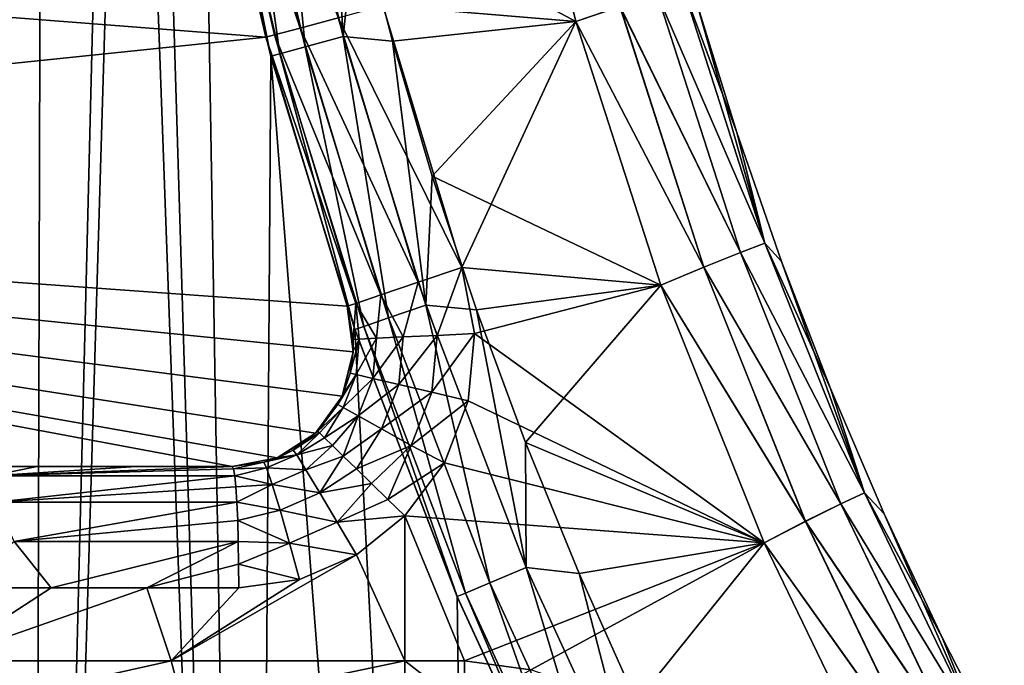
# Model space of a CAD drawing. Header units: millimetres. Extents: x -35.2 to 15.9, y -21 to 21.
# Tile 26 of 57: x -18.2 to -14.1, y -7.2 to -4.5. Entities that reach past the tile are written whole.
import ezdxf

# ---------------------------------------------------------------- set-up
doc = ezdxf.new("R2010")
doc.units = ezdxf.units.MM
doc.header["$LTSCALE"] = 65.185185
for name, color, linetype in [('1', 7, 'CONTINUOUS'), ('149', 7, 'CONTINUOUS'), ('150', 7, 'CONTINUOUS'), ('2', 7, 'CONTINUOUS'), ('23', 7, 'CONTINUOUS'), ('27', 7, 'CONTINUOUS'), ('33', 7, 'CONTINUOUS'), ('34', 7, 'CONTINUOUS'), ('4', 7, 'CONTINUOUS'), ('42', 7, 'CONTINUOUS'), ('55', 7, 'CONTINUOUS'), ('56', 7, 'CONTINUOUS'), ('66', 7, 'CONTINUOUS'), ('67', 7, 'CONTINUOUS'), ('68', 7, 'CONTINUOUS'), ('75', 7, 'CONTINUOUS'), ('87', 7, 'CONTINUOUS'), ('88', 7, 'CONTINUOUS'), ('9', 7, 'CONTINUOUS')]:
    doc.layers.add(name, color=color, linetype=linetype)

msp = doc.modelspace()

# ---------------------------------------------------------------- linework, layer by layer
at = {"layer": '1', "linetype": 'Continuous'}
for points in [[(-16.1447, -3.405), (-16.7717, -4.0332), (-15.87, -4.5158), (-16.1447, -3.405)], [(-16.7717, -4.0332), (-16.6262, -4.5966), (-15.87, -4.5158), (-16.7717, -4.0332)], [(-16.6262, -4.5966), (-16.4623, -5.1531), (-15.87, -4.5158), (-16.6262, -4.5966)], [(-15.87, -4.5158), (-16.4623, -5.1531), (-15.5196, -5.6024), (-15.87, -4.5158)], [(-16.4623, -5.1531), (-16.2792, -5.7048), (-15.5196, -5.6024), (-16.4623, -5.1531)], [(-16.2792, -5.7048), (-16.0773, -6.2511), (-15.5196, -5.6024), (-16.2792, -5.7048)], [(-15.5196, -5.6024), (-16.0773, -6.2511), (-15.0939, -6.665), (-15.5196, -5.6024)], [(-16.0773, -6.2511), (-15.8573, -6.7901), (-15.0939, -6.665), (-16.0773, -6.2511)], [(-15.8573, -6.7901), (-15.6199, -7.32), (-15.0939, -6.665), (-15.8573, -6.7901)], [(-15.0939, -6.665), (-15.6199, -7.32), (-14.5969, -7.6926), (-15.0939, -6.665)]]:
    msp.add_3dface(points, dxfattribs=at)
at = {"layer": '149', "linetype": 'Continuous'}
for points in [[(-15.87, -4.5159, -7), (-16.1447, -3.405, -7), (-15.6884, -4.4548, -6.9619), (-15.87, -4.5159, -7)], [(-15.4296, -4.3751, -6.691), (-15.0909, -5.4296, -6.691), (-15.5334, -4.4063, -6.8534), (-15.4296, -4.3751, -6.691)], [(-15.3726, -4.4365, -6.5), (-15.2073, -4.9736, -6.5), (-15.4296, -4.3751, -6.691), (-15.3726, -4.4365, -6.5)], [(-15.4296, -4.3751, -6.691), (-15.2073, -4.9736, -6.5), (-15.0909, -5.4296, -6.691), (-15.4296, -4.3751, -6.691)], [(-15.5334, -4.4063, -6.8534), (-15.1921, -5.4683, -6.8534), (-15.6884, -4.4548, -6.9619), (-15.5334, -4.4063, -6.8534)], [(-15.5334, -4.4063, -6.8534), (-15.0909, -5.4296, -6.691), (-15.1921, -5.4683, -6.8534), (-15.5334, -4.4063, -6.8534)], [(-15.87, -4.5159, -7), (-15.6884, -4.4548, -6.9619), (-15.343, -5.5285, -6.9619), (-15.87, -4.5159, -7)], [(-15.6884, -4.4548, -6.9619), (-15.1921, -5.4683, -6.8534), (-15.343, -5.5285, -6.9619), (-15.6884, -4.4548, -6.9619)], [(-15.5196, -5.6025, -7), (-15.87, -4.5159, -7), (-15.343, -5.5285, -6.9619), (-15.5196, -5.6025, -7)], [(-15.2073, -4.9736, -6.5), (-15.0233, -5.5045, -6.5), (-15.0909, -5.4296, -6.691), (-15.2073, -4.9736, -6.5)], [(-15.0909, -5.4296, -6.691), (-14.6801, -6.4582, -6.691), (-15.1921, -5.4683, -6.8534), (-15.0909, -5.4296, -6.691)], [(-15.0233, -5.5045, -6.5), (-14.8208, -6.0286, -6.5), (-15.0909, -5.4296, -6.691), (-15.0233, -5.5045, -6.5)], [(-15.0909, -5.4296, -6.691), (-14.8208, -6.0286, -6.5), (-14.6801, -6.4582, -6.691), (-15.0909, -5.4296, -6.691)], [(-15.1921, -5.4683, -6.8534), (-14.7783, -6.5042, -6.8534), (-15.343, -5.5285, -6.9619), (-15.1921, -5.4683, -6.8534)], [(-15.1921, -5.4683, -6.8534), (-14.6801, -6.4582, -6.691), (-14.7783, -6.5042, -6.8534), (-15.1921, -5.4683, -6.8534)], [(-15.5196, -5.6025, -7), (-15.343, -5.5285, -6.9619), (-14.9242, -6.5757, -6.9619), (-15.5196, -5.6025, -7)], [(-15.343, -5.5285, -6.9619), (-14.7783, -6.5042, -6.8534), (-14.9242, -6.5757, -6.9619), (-15.343, -5.5285, -6.9619)], [(-15.0939, -6.665, -7), (-15.5196, -5.6025, -7), (-14.9242, -6.5757, -6.9619), (-15.0939, -6.665, -7)], [(-14.8208, -6.0286, -6.5), (-14.6, -6.5453, -6.5), (-14.6801, -6.4582, -6.691), (-14.8208, -6.0286, -6.5)], [(-14.6801, -6.4582, -6.691), (-14.1994, -7.456, -6.691), (-14.7783, -6.5042, -6.8534), (-14.6801, -6.4582, -6.691)], [(-14.6, -6.5453, -6.5), (-14.3611, -7.054, -6.5), (-14.6801, -6.4582, -6.691), (-14.6, -6.5453, -6.5)], [(-14.6801, -6.4582, -6.691), (-14.3611, -7.054, -6.5), (-14.1994, -7.456, -6.691), (-14.6801, -6.4582, -6.691)], [(-14.7783, -6.5042, -6.8534), (-14.294, -7.5091, -6.8534), (-14.9242, -6.5757, -6.9619), (-14.7783, -6.5042, -6.8534)], [(-14.7783, -6.5042, -6.8534), (-14.1994, -7.456, -6.691), (-14.294, -7.5091, -6.8534), (-14.7783, -6.5042, -6.8534)], [(-15.0939, -6.665, -7), (-14.9242, -6.5757, -6.9619), (-14.4341, -7.5914, -6.9619), (-15.0939, -6.665, -7)], [(-14.9242, -6.5757, -6.9619), (-14.294, -7.5091, -6.8534), (-14.4341, -7.5914, -6.9619), (-14.9242, -6.5757, -6.9619)], [(-14.5969, -7.6926, -7), (-15.0939, -6.665, -7), (-14.4341, -7.5914, -6.9619), (-14.5969, -7.6926, -7)], [(-14.3611, -7.054, -6.5), (-14.1046, -7.5539, -6.5), (-14.1994, -7.456, -6.691), (-14.3611, -7.054, -6.5)]]:
    msp.add_3dface(points, dxfattribs=at)
at = {"layer": '150', "linetype": 'Continuous'}
for points in [[(-16.1447, -3.405), (-15.87, -4.5158), (-15.6888, -4.4549, -0.0379), (-16.1447, -3.405)], [(-15.091, -5.4296, -0.3087), (-15.4298, -4.3751, -0.3087), (-15.5337, -4.4064, -0.1463), (-15.091, -5.4296, -0.3087)], [(-15.091, -5.4296, -0.3087), (-15.3726, -4.4366, -0.5), (-15.4298, -4.3751, -0.3087), (-15.091, -5.4296, -0.3087)], [(-15.1924, -5.4684, -0.1463), (-15.5337, -4.4064, -0.1463), (-15.6888, -4.4549, -0.0379), (-15.1924, -5.4684, -0.1463)], [(-15.1924, -5.4684, -0.1463), (-15.091, -5.4296, -0.3087), (-15.5337, -4.4064, -0.1463), (-15.1924, -5.4684, -0.1463)], [(-15.87, -4.5158), (-15.3434, -5.5286, -0.0379), (-15.6888, -4.4549, -0.0379), (-15.87, -4.5158)], [(-15.3434, -5.5286, -0.0379), (-15.1924, -5.4684, -0.1463), (-15.6888, -4.4549, -0.0379), (-15.3434, -5.5286, -0.0379)], [(-15.2073, -4.9736, -0.5), (-15.3726, -4.4366, -0.5), (-15.091, -5.4296, -0.3087), (-15.2073, -4.9736, -0.5)], [(-15.87, -4.5158), (-15.5196, -5.6024), (-15.3434, -5.5286, -0.0379), (-15.87, -4.5158)], [(-15.0233, -5.5045, -0.5), (-15.2073, -4.9736, -0.5), (-15.091, -5.4296, -0.3087), (-15.0233, -5.5045, -0.5)], [(-14.6803, -6.4583, -0.3087), (-15.091, -5.4296, -0.3087), (-15.1924, -5.4684, -0.1463), (-14.6803, -6.4583, -0.3087)], [(-14.6803, -6.4583, -0.3087), (-15.0233, -5.5045, -0.5), (-15.091, -5.4296, -0.3087), (-14.6803, -6.4583, -0.3087)], [(-14.7786, -6.5043, -0.1463), (-15.1924, -5.4684, -0.1463), (-15.3434, -5.5286, -0.0379), (-14.7786, -6.5043, -0.1463)], [(-14.7786, -6.5043, -0.1463), (-14.6803, -6.4583, -0.3087), (-15.1924, -5.4684, -0.1463), (-14.7786, -6.5043, -0.1463)], [(-14.8208, -6.0287, -0.5), (-15.0233, -5.5045, -0.5), (-14.6803, -6.4583, -0.3087), (-14.8208, -6.0287, -0.5)], [(-15.5196, -5.6024), (-14.9246, -6.5758, -0.0379), (-15.3434, -5.5286, -0.0379), (-15.5196, -5.6024)], [(-14.9246, -6.5758, -0.0379), (-14.7786, -6.5043, -0.1463), (-15.3434, -5.5286, -0.0379), (-14.9246, -6.5758, -0.0379)], [(-15.5196, -5.6024), (-15.0939, -6.665), (-14.9246, -6.5758, -0.0379), (-15.5196, -5.6024)], [(-14.6, -6.5453, -0.5), (-14.8208, -6.0287, -0.5), (-14.6803, -6.4583, -0.3087), (-14.6, -6.5453, -0.5)], [(-14.1995, -7.4561, -0.3087), (-14.6803, -6.4583, -0.3087), (-14.7786, -6.5043, -0.1463), (-14.1995, -7.4561, -0.3087)], [(-14.1995, -7.4561, -0.3087), (-14.6, -6.5453, -0.5), (-14.6803, -6.4583, -0.3087), (-14.1995, -7.4561, -0.3087)], [(-14.2942, -7.5092, -0.1463), (-14.7786, -6.5043, -0.1463), (-14.9246, -6.5758, -0.0379), (-14.2942, -7.5092, -0.1463)], [(-14.2942, -7.5092, -0.1463), (-14.1995, -7.4561, -0.3087), (-14.7786, -6.5043, -0.1463), (-14.2942, -7.5092, -0.1463)], [(-14.3611, -7.054, -0.5), (-14.6, -6.5453, -0.5), (-14.1995, -7.4561, -0.3087), (-14.3611, -7.054, -0.5)], [(-15.0939, -6.665), (-14.4344, -7.5916, -0.0379), (-14.9246, -6.5758, -0.0379), (-15.0939, -6.665)], [(-14.4344, -7.5916, -0.0379), (-14.2942, -7.5092, -0.1463), (-14.9246, -6.5758, -0.0379), (-14.4344, -7.5916, -0.0379)], [(-15.0939, -6.665), (-14.5969, -7.6926), (-14.4344, -7.5916, -0.0379), (-15.0939, -6.665)], [(-14.1046, -7.5539, -0.5), (-14.3611, -7.054, -0.5), (-14.1995, -7.4561, -0.3087), (-14.1046, -7.5539, -0.5)]]:
    msp.add_3dface(points, dxfattribs=at)
at = {"layer": '2', "linetype": 'Continuous'}
for points in [[(-15.87, -4.5159, -7), (-16.6661, -4.4496, -7), (-16.1447, -3.405, -7), (-15.87, -4.5159, -7)], [(-16.3398, -5.5295, -7), (-16.6661, -4.4496, -7), (-15.87, -4.5159, -7), (-16.3398, -5.5295, -7)], [(-15.5196, -5.6025, -7), (-16.3398, -5.5295, -7), (-15.87, -4.5159, -7), (-15.5196, -5.6025, -7)], [(-16.2882, -5.8019, -7), (-16.3398, -5.5295, -7), (-15.5196, -5.6025, -7), (-16.2882, -5.8019, -7)], [(-15.0939, -6.665, -7), (-16.2882, -5.8019, -7), (-15.5196, -5.6025, -7), (-15.0939, -6.665, -7)], [(-16.3136, -6.0791, -7), (-16.2882, -5.8019, -7), (-15.0939, -6.665, -7), (-16.3136, -6.0791, -7)], [(-16.4121, -6.3343, -7), (-16.3136, -6.0791, -7), (-15.0939, -6.665, -7), (-16.4121, -6.3343, -7)], [(-16.5758, -6.5529, -7), (-16.4121, -6.3343, -7), (-15.0939, -6.665, -7), (-16.5758, -6.5529, -7)], [(-16.5758, -7.15, -7), (-16.5758, -6.5529, -7), (-16.3291, -7.15, -7), (-16.5758, -7.15, -7)], [(-16.3291, -7.15, -7), (-16.5758, -6.5529, -7), (-15.0939, -6.665, -7), (-16.3291, -7.15, -7)], [(-16.0558, -7.1881, -7), (-16.3291, -7.15, -7), (-15.0939, -6.665, -7), (-16.0558, -7.1881, -7)], [(-14.5969, -7.6926, -7), (-16.0558, -7.1881, -7), (-15.0939, -6.665, -7), (-14.5969, -7.6926, -7)]]:
    msp.add_3dface(points, dxfattribs=at)
at = {"layer": '23', "linetype": 'Continuous'}
for points in [[(-18.0264, 14.4649, -2.75), (-18.8811, 13.5522, -2.75), (-18.1065, -14.384, -2.75), (-18.0264, 14.4649, -2.75)], [(-17.75, 0, -2.75), (-18.0264, 14.4649, -2.75), (-18.1065, -14.384, -2.75), (-17.75, 0, -2.75)], [(-18.1065, -14.384, -2.75), (-18.8811, 13.5522, -2.75), (-18.9597, -13.4622, -2.75), (-18.1065, -14.384, -2.75)], [(-17.7107, -1.1775, -2.75), (-17.75, 0, -2.75), (-18.1065, -14.384, -2.75), (-17.7107, -1.1775, -2.75)], [(-17.1997, -15.25, -2.75), (-17.7107, -1.1775, -2.75), (-18.1065, -14.384, -2.75), (-17.1997, -15.25, -2.75)], [(-17.5936, -2.3509, -2.75), (-17.7107, -1.1775, -2.75), (-17.1997, -15.25, -2.75), (-17.5936, -2.3509, -2.75)], [(-17.399, -3.5118, -2.75), (-17.5936, -2.3509, -2.75), (-17.1997, -15.25, -2.75), (-17.399, -3.5118, -2.75)], [(-17.1273, -4.6599, -2.75), (-17.399, -3.5118, -2.75), (-17.1997, -15.25, -2.75), (-17.1273, -4.6599, -2.75)], [(-16.2402, -16.0603, -2.75), (-17.1273, -4.6599, -2.75), (-17.1997, -15.25, -2.75), (-16.2402, -16.0603, -2.75)], [(-16.7809, -5.7845, -2.75), (-17.1273, -4.6599, -2.75), (-16.2402, -16.0603, -2.75), (-16.7809, -5.7845, -2.75)], [(-16.3595, -6.8867, -2.75), (-16.7809, -5.7845, -2.75), (-16.2402, -16.0603, -2.75), (-16.3595, -6.8867, -2.75)], [(-15.8673, -7.9554, -2.75), (-16.3595, -6.8867, -2.75), (-16.2402, -16.0603, -2.75), (-15.8673, -7.9554, -2.75)]]:
    msp.add_3dface(points, dxfattribs=at)
at = {"layer": '27', "linetype": 'Continuous'}
for points in [[(-17.4104, -3.4551, -4.05), (-17.1486, -4.5812, -4.05), (-23.5899, -4.0801, -4.05), (-17.4104, -3.4551, -4.05)], [(-23.5899, -4.0801, -4.05), (-17.1486, -4.5812, -4.05), (-23.3237, -5.2213, -4.05), (-23.5899, -4.0801, -4.05)], [(-17.1486, -4.5812, -4.05), (-16.8134, -5.6897, -4.05), (-23.3237, -5.2213, -4.05), (-17.1486, -4.5812, -4.05)], [(-16.8134, -5.6897, -4.05), (-16.7877, -5.8766, -4.05), (-23.3237, -5.2213, -4.05), (-16.8134, -5.6897, -4.05)], [(-17.287, -6.35, -4.05), (-22.9916, -6.35, -4.05), (-23.3237, -5.2213, -4.05), (-17.287, -6.35, -4.05)], [(-17.1018, -6.3144, -4.05), (-17.287, -6.35, -4.05), (-23.3237, -5.2213, -4.05), (-17.1018, -6.3144, -4.05)], [(-16.943, -6.2129, -4.05), (-17.1018, -6.3144, -4.05), (-23.3237, -5.2213, -4.05), (-16.943, -6.2129, -4.05)], [(-16.833, -6.0595, -4.05), (-16.943, -6.2129, -4.05), (-23.3237, -5.2213, -4.05), (-16.833, -6.0595, -4.05)], [(-16.7877, -5.8766, -4.05), (-16.833, -6.0595, -4.05), (-23.3237, -5.2213, -4.05), (-16.7877, -5.8766, -4.05)]]:
    msp.add_3dface(points, dxfattribs=at)
at = {"layer": '33', "linetype": 'Continuous'}
for points in [[(-22.9916, -6.35, -4.05), (-17.287, -6.35, -4.05), (-22.615, -6.35, -7.9876), (-22.9916, -6.35, -4.05)], [(-22.615, -6.35, -7.9876), (-17.287, -6.35, -4.05), (-22.0258, -6.35, -7.6976), (-22.615, -6.35, -7.9876)], [(-22.0258, -6.35, -7.6976), (-17.287, -6.35, -4.05), (-21.4586, -6.35, -7.4516), (-22.0258, -6.35, -7.6976)], [(-21.4586, -6.35, -7.4516), (-17.287, -6.35, -4.05), (-20.9133, -6.35, -7.245), (-21.4586, -6.35, -7.4516)], [(-20.9133, -6.35, -7.245), (-17.287, -6.35, -4.05), (-20.3911, -6.35, -7.0722), (-20.9133, -6.35, -7.245)], [(-20.3911, -6.35, -7.0722), (-17.287, -6.35, -4.05), (-19.8908, -6.35, -6.9298), (-20.3911, -6.35, -7.0722)], [(-19.8908, -6.35, -6.9298), (-17.287, -6.35, -4.05), (-19.4122, -6.35, -6.813), (-19.8908, -6.35, -6.9298)], [(-19.4122, -6.35, -6.813), (-17.287, -6.35, -4.05), (-18.9536, -6.35, -6.7193), (-19.4122, -6.35, -6.813)], [(-18.9536, -6.35, -6.7193), (-17.287, -6.35, -4.05), (-18.5139, -6.35, -6.6451), (-18.9536, -6.35, -6.7193)], [(-18.5139, -6.35, -6.6451), (-17.287, -6.35, -4.05), (-18.0908, -6.35, -6.5886), (-18.5139, -6.35, -6.6451)], [(-18.0908, -6.35, -6.5886), (-17.287, -6.35, -4.05), (-17.6815, -6.35, -6.5463), (-18.0908, -6.35, -6.5886)], [(-17.6815, -6.35, -6.5463), (-17.287, -6.35, -4.05), (-17.287, -6.35, -6.5195), (-17.6815, -6.35, -6.5463)]]:
    msp.add_3dface(points, dxfattribs=at)
at = {"layer": '34', "linetype": 'Continuous'}
for points in [[(-16.5758, -6.5529, -7), (-16.5758, -7.15, -7), (-16.7749, -6.7136, -7.0016), (-16.5758, -6.5529, -7)], [(-16.5758, -7.15, -7), (-17.5388, -7.15, -7.0372), (-16.7749, -6.7136, -7.0016), (-16.5758, -7.15, -7)], [(-16.7749, -6.7136, -7.0016), (-17.5388, -7.15, -7.0372), (-17.0087, -6.8154, -7.0075), (-16.7749, -6.7136, -7.0016)], [(-17.5388, -7.15, -7.0372), (-17.2596, -6.85, -7.0187), (-17.0087, -6.8154, -7.0075), (-17.5388, -7.15, -7.0372)], [(-18.0324, -6.85, -7.0852), (-17.6386, -6.85, -7.0453), (-18.4976, -7.15, -7.1486), (-18.0324, -6.85, -7.0852)], [(-18.4976, -7.15, -7.1486), (-17.6386, -6.85, -7.0453), (-17.5388, -7.15, -7.0372), (-18.4976, -7.15, -7.1486)], [(-18.439, -6.85, -7.1397), (-18.0324, -6.85, -7.0852), (-18.4976, -7.15, -7.1486), (-18.439, -6.85, -7.1397)], [(-17.6386, -6.85, -7.0453), (-17.2596, -6.85, -7.0187), (-17.5388, -7.15, -7.0372), (-17.6386, -6.85, -7.0453)]]:
    msp.add_3dface(points, dxfattribs=at)
at = {"layer": '4', "linetype": 'Continuous'}
for points in [[(-17.1486, -4.5811, -6.5), (-17.4104, -3.4551, -4.05), (-17.4109, -3.453, -6.5), (-17.1486, -4.5811, -6.5)], [(-17.1486, -4.5812, -4.05), (-17.4104, -3.4551, -4.05), (-17.1486, -4.5811, -6.5), (-17.1486, -4.5812, -4.05)], [(-17.1273, -4.6599, -2.75), (-17.399, -3.5124, -0.5), (-17.399, -3.5118, -2.75), (-17.1273, -4.6599, -2.75)], [(-17.1276, -4.6591, -0.5), (-17.399, -3.5124, -0.5), (-17.1273, -4.6599, -2.75), (-17.1276, -4.6591, -0.5)], [(-16.8134, -5.6897, -6.5), (-17.1486, -4.5812, -4.05), (-17.1486, -4.5811, -6.5), (-16.8134, -5.6897, -6.5)], [(-16.8134, -5.6897, -4.05), (-17.1486, -4.5812, -4.05), (-16.8134, -5.6897, -6.5), (-16.8134, -5.6897, -4.05)], [(-16.7807, -5.7853, -0.5), (-17.1276, -4.6591, -0.5), (-16.7809, -5.7845, -2.75), (-16.7807, -5.7853, -0.5)], [(-16.7809, -5.7845, -2.75), (-17.1276, -4.6591, -0.5), (-17.1273, -4.6599, -2.75), (-16.7809, -5.7845, -2.75)], [(-16.3595, -6.8867, -2.75), (-16.7807, -5.7853, -0.5), (-16.7809, -5.7845, -2.75), (-16.3595, -6.8867, -2.75)], [(-16.3599, -6.886, -0.5), (-16.7807, -5.7853, -0.5), (-16.3595, -6.8867, -2.75), (-16.3599, -6.886, -0.5)], [(-15.8669, -7.9563, -0.5), (-16.3599, -6.886, -0.5), (-15.8673, -7.9554, -2.75), (-15.8669, -7.9563, -0.5)], [(-15.8673, -7.9554, -2.75), (-16.3599, -6.886, -0.5), (-16.3595, -6.8867, -2.75), (-15.8673, -7.9554, -2.75)]]:
    msp.add_3dface(points, dxfattribs=at)
at = {"layer": '42', "linetype": 'Continuous'}
for points in [[(-16.8134, -5.6897, -4.05), (-16.8134, -5.6897, -6.5), (-16.7876, -5.8262, -6.5), (-16.8134, -5.6897, -4.05)], [(-16.7877, -5.8766, -4.05), (-16.8134, -5.6897, -4.05), (-16.7876, -5.8746, -6.5), (-16.7877, -5.8766, -4.05)], [(-16.7876, -5.8746, -6.5), (-16.8134, -5.6897, -4.05), (-16.7876, -5.8262, -6.5), (-16.7876, -5.8746, -6.5)], [(-16.833, -6.0595, -4.05), (-16.7877, -5.8766, -4.05), (-16.8306, -6.0541, -6.5), (-16.833, -6.0595, -4.05)], [(-16.8306, -6.0541, -6.5), (-16.7877, -5.8766, -4.05), (-16.8004, -5.9648, -6.5), (-16.8306, -6.0541, -6.5)], [(-16.8004, -5.9648, -6.5), (-16.7877, -5.8766, -4.05), (-16.7876, -5.8746, -6.5), (-16.8004, -5.9648, -6.5)], [(-16.943, -6.2129, -4.05), (-16.833, -6.0595, -4.05), (-16.9348, -6.2049, -6.5), (-16.943, -6.2129, -4.05)], [(-16.9348, -6.2049, -6.5), (-16.833, -6.0595, -4.05), (-16.8507, -6.0943, -6.5), (-16.9348, -6.2049, -6.5)], [(-16.8507, -6.0943, -6.5), (-16.833, -6.0595, -4.05), (-16.8306, -6.0541, -6.5), (-16.8507, -6.0943, -6.5)], [(-17.0352, -6.282, -6.5017), (-16.943, -6.2129, -4.05), (-16.9348, -6.2049, -6.5), (-17.0352, -6.282, -6.5017)], [(-17.1018, -6.3144, -4.05), (-16.943, -6.2129, -4.05), (-17.0965, -6.3123, -6.5042), (-17.1018, -6.3144, -4.05)], [(-17.0965, -6.3123, -6.5042), (-16.943, -6.2129, -4.05), (-17.0352, -6.282, -6.5017), (-17.0965, -6.3123, -6.5042)], [(-17.287, -6.35, -4.05), (-17.1018, -6.3144, -4.05), (-17.287, -6.35, -6.5195), (-17.287, -6.35, -4.05)], [(-17.287, -6.35, -6.5195), (-17.1018, -6.3144, -4.05), (-17.1564, -6.3326, -6.5078), (-17.287, -6.35, -6.5195)], [(-17.1564, -6.3326, -6.5078), (-17.1018, -6.3144, -4.05), (-17.0965, -6.3123, -6.5042), (-17.1564, -6.3326, -6.5078)]]:
    msp.add_3dface(points, dxfattribs=at)
at = {"layer": '55', "linetype": 'Continuous'}
for points in [[(-18.5139, -6.35, -6.6451), (-18.0908, -6.35, -6.5886), (-18.282, -6.3879, -6.8051), (-18.5139, -6.35, -6.6451)], [(-18.0908, -6.35, -6.5886), (-17.6815, -6.35, -6.5463), (-18.282, -6.3879, -6.8051), (-18.0908, -6.35, -6.5886)], [(-17.6815, -6.35, -6.5463), (-17.287, -6.35, -6.5195), (-18.282, -6.3879, -6.8051), (-17.6815, -6.35, -6.5463)], [(-18.282, -6.3879, -6.8051), (-17.287, -6.35, -6.5195), (-17.2817, -6.3596, -6.6167), (-18.282, -6.3879, -6.8051)], [(-17.2765, -6.3879, -6.7102), (-18.282, -6.3879, -6.8051), (-17.2817, -6.3596, -6.6167), (-17.2765, -6.3879, -6.7102)], [(-18.282, -6.3879, -6.8051), (-17.2765, -6.3879, -6.7102), (-18.2604, -6.4963, -6.9661), (-18.282, -6.3879, -6.8051)], [(-17.2765, -6.3879, -6.7102), (-17.2718, -6.4341, -6.7966), (-18.2604, -6.4963, -6.9661), (-17.2765, -6.3879, -6.7102)], [(-18.2604, -6.4963, -6.9661), (-17.2718, -6.4341, -6.7966), (-17.2677, -6.4963, -6.8724), (-18.2604, -6.4963, -6.9661)], [(-18.1847, -6.6587, -7.0656), (-18.2604, -6.4963, -6.9661), (-17.2677, -6.4963, -6.8724), (-18.1847, -6.6587, -7.0656)], [(-18.1847, -6.6587, -7.0656), (-17.2677, -6.4963, -6.8724), (-17.2642, -6.5721, -6.9345), (-18.1847, -6.6587, -7.0656)], [(-17.2617, -6.6587, -6.9807), (-18.1847, -6.6587, -7.0656), (-17.2642, -6.5721, -6.9345), (-17.2617, -6.6587, -6.9807)], [(-18.0324, -6.85, -7.0852), (-18.439, -6.85, -7.1397), (-18.1847, -6.6587, -7.0656), (-18.0324, -6.85, -7.0852)], [(-17.2617, -6.6587, -6.9807), (-18.0324, -6.85, -7.0852), (-18.1847, -6.6587, -7.0656), (-17.2617, -6.6587, -6.9807)], [(-17.6386, -6.85, -7.0453), (-18.0324, -6.85, -7.0852), (-17.2617, -6.6587, -6.9807), (-17.6386, -6.85, -7.0453)], [(-17.2602, -6.7525, -7.0091), (-17.6386, -6.85, -7.0453), (-17.2617, -6.6587, -6.9807), (-17.2602, -6.7525, -7.0091)], [(-17.2596, -6.85, -7.0187), (-17.6386, -6.85, -7.0453), (-17.2602, -6.7525, -7.0091), (-17.2596, -6.85, -7.0187)]]:
    msp.add_3dface(points, dxfattribs=at)
at = {"layer": '56', "linetype": 'Continuous'}
for points in [[(-17.0352, -6.282, -6.5017), (-16.9348, -6.2049, -6.5), (-16.9276, -6.2113, -6.5975), (-17.0352, -6.282, -6.5017)], [(-17.0352, -6.282, -6.5017), (-16.9276, -6.2113, -6.5975), (-17.0207, -6.3021, -6.6569), (-17.0352, -6.282, -6.5017)], [(-16.9276, -6.2113, -6.5975), (-16.907, -6.231, -6.6913), (-17.0207, -6.3021, -6.6569), (-16.9276, -6.2113, -6.5975)], [(-16.907, -6.231, -6.6913), (-16.8739, -6.2632, -6.7778), (-17.0207, -6.3021, -6.6569), (-16.907, -6.231, -6.6913)], [(-17.0965, -6.3123, -6.5042), (-17.0352, -6.282, -6.5017), (-17.0207, -6.3021, -6.6569), (-17.0965, -6.3123, -6.5042)], [(-17.0207, -6.3021, -6.6569), (-16.8739, -6.2632, -6.7778), (-16.9829, -6.3631, -6.7968), (-17.0207, -6.3021, -6.6569)], [(-16.8739, -6.2632, -6.7778), (-16.8294, -6.3066, -6.8536), (-16.9829, -6.3631, -6.7968), (-16.8739, -6.2632, -6.7778)], [(-17.1564, -6.3326, -6.5078), (-17.0965, -6.3123, -6.5042), (-17.0207, -6.3021, -6.6569), (-17.1564, -6.3326, -6.5078)], [(-17.1564, -6.3326, -6.5078), (-17.0207, -6.3021, -6.6569), (-17.145, -6.3552, -6.6631), (-17.1564, -6.3326, -6.5078)], [(-17.0207, -6.3021, -6.6569), (-16.9829, -6.3631, -6.7968), (-17.145, -6.3552, -6.6631), (-17.0207, -6.3021, -6.6569)], [(-16.9829, -6.3631, -6.7968), (-16.8294, -6.3066, -6.8536), (-16.9253, -6.4587, -6.9075), (-16.9829, -6.3631, -6.7968)], [(-16.8294, -6.3066, -6.8536), (-16.7751, -6.3595, -6.9157), (-16.9253, -6.4587, -6.9075), (-16.8294, -6.3066, -6.8536)], [(-17.287, -6.35, -6.5195), (-17.1564, -6.3326, -6.5078), (-17.2817, -6.3596, -6.6167), (-17.287, -6.35, -6.5195)], [(-17.2817, -6.3596, -6.6167), (-17.1564, -6.3326, -6.5078), (-17.145, -6.3552, -6.6631), (-17.2817, -6.3596, -6.6167)], [(-17.2765, -6.3879, -6.7102), (-17.2817, -6.3596, -6.6167), (-17.145, -6.3552, -6.6631), (-17.2765, -6.3879, -6.7102)], [(-17.2765, -6.3879, -6.7102), (-17.145, -6.3552, -6.6631), (-17.1217, -6.4233, -6.803), (-17.2765, -6.3879, -6.7102)], [(-17.145, -6.3552, -6.6631), (-16.9829, -6.3631, -6.7968), (-17.1217, -6.4233, -6.803), (-17.145, -6.3552, -6.6631)], [(-16.9829, -6.3631, -6.7968), (-16.9253, -6.4587, -6.9075), (-17.1217, -6.4233, -6.803), (-16.9829, -6.3631, -6.7968)], [(-16.7751, -6.3595, -6.9157), (-16.7132, -6.4198, -6.9619), (-16.9253, -6.4587, -6.9075), (-16.7751, -6.3595, -6.9157)], [(-17.2718, -6.4341, -6.7966), (-17.2765, -6.3879, -6.7102), (-17.1217, -6.4233, -6.803), (-17.2718, -6.4341, -6.7966)], [(-17.2677, -6.4963, -6.8724), (-17.2718, -6.4341, -6.7966), (-17.1217, -6.4233, -6.803), (-17.2677, -6.4963, -6.8724)], [(-17.2677, -6.4963, -6.8724), (-17.1217, -6.4233, -6.803), (-17.089, -6.5302, -6.9137), (-17.2677, -6.4963, -6.8724)], [(-17.1217, -6.4233, -6.803), (-16.9253, -6.4587, -6.9075), (-17.089, -6.5302, -6.9137), (-17.1217, -6.4233, -6.803)], [(-16.9253, -6.4587, -6.9075), (-16.7132, -6.4198, -6.9619), (-16.8537, -6.5795, -6.9781), (-16.9253, -6.4587, -6.9075)], [(-16.7132, -6.4198, -6.9619), (-16.6459, -6.4852, -6.9904), (-16.8537, -6.5795, -6.9781), (-16.7132, -6.4198, -6.9619)], [(-16.9253, -6.4587, -6.9075), (-16.8537, -6.5795, -6.9781), (-17.089, -6.5302, -6.9137), (-16.9253, -6.4587, -6.9075)], [(-16.6459, -6.4852, -6.9904), (-16.5758, -6.5529, -7), (-16.8537, -6.5795, -6.9781), (-16.6459, -6.4852, -6.9904)], [(-17.2642, -6.5721, -6.9345), (-17.2677, -6.4963, -6.8724), (-17.089, -6.5302, -6.9137), (-17.2642, -6.5721, -6.9345)], [(-17.2642, -6.5721, -6.9345), (-17.089, -6.5302, -6.9137), (-17.05, -6.6653, -6.9842), (-17.2642, -6.5721, -6.9345)], [(-17.089, -6.5302, -6.9137), (-16.8537, -6.5795, -6.9781), (-17.05, -6.6653, -6.9842), (-17.089, -6.5302, -6.9137)], [(-17.2617, -6.6587, -6.9807), (-17.2642, -6.5721, -6.9345), (-17.05, -6.6653, -6.9842), (-17.2617, -6.6587, -6.9807)], [(-16.5758, -6.5529, -7), (-16.7749, -6.7136, -7.0016), (-16.8537, -6.5795, -6.9781), (-16.5758, -6.5529, -7)], [(-16.8537, -6.5795, -6.9781), (-16.7749, -6.7136, -7.0016), (-17.05, -6.6653, -6.9842), (-16.8537, -6.5795, -6.9781)], [(-17.2602, -6.7525, -7.0091), (-17.2617, -6.6587, -6.9807), (-17.05, -6.6653, -6.9842), (-17.2602, -6.7525, -7.0091)], [(-17.0087, -6.8154, -7.0075), (-17.2602, -6.7525, -7.0091), (-17.05, -6.6653, -6.9842), (-17.0087, -6.8154, -7.0075)], [(-16.7749, -6.7136, -7.0016), (-17.0087, -6.8154, -7.0075), (-17.05, -6.6653, -6.9842), (-16.7749, -6.7136, -7.0016)], [(-17.0087, -6.8154, -7.0075), (-17.2596, -6.85, -7.0187), (-17.2602, -6.7525, -7.0091), (-17.0087, -6.8154, -7.0075)]]:
    msp.add_3dface(points, dxfattribs=at)
at = {"layer": '66', "linetype": 'Continuous'}
for points in [[(-18.4976, -7.15, -7.1486), (-17.5388, -7.15, -7.0372), (-18.3951, -7.341, -7.0948), (-18.4976, -7.15, -7.1486)], [(-18.3951, -7.341, -7.0948), (-17.5388, -7.15, -7.0372), (-17.4878, -7.341, -6.9953), (-18.3951, -7.341, -7.0948)], [(-17.5388, -7.15, -7.0372), (-16.5758, -7.15, -7), (-17.4878, -7.341, -6.9953), (-17.5388, -7.15, -7.0372)], [(-17.4878, -7.341, -6.9953), (-16.5758, -7.15, -7), (-16.5758, -7.341, -6.9621), (-17.4878, -7.341, -6.9953)]]:
    msp.add_3dface(points, dxfattribs=at)
at = {"layer": '67', "linetype": 'Continuous'}
for points in [[(-16.5758, -7.15, -7), (-16.3291, -7.15, -7), (-16.3291, -7.3413, -6.9619), (-16.5758, -7.15, -7)], [(-16.5758, -7.341, -6.9621), (-16.5758, -7.15, -7), (-16.3291, -7.3413, -6.9619), (-16.5758, -7.341, -6.9621)]]:
    msp.add_3dface(points, dxfattribs=at)
at = {"layer": '68', "linetype": 'Continuous'}
msp.add_3dface([(-16.3291, -7.15, -7), (-16.0558, -7.1881, -7), (-16.3291, -7.3413, -6.9619), (-16.3291, -7.15, -7)], dxfattribs=at)
at = {"layer": '75', "linetype": 'Continuous'}
for points in [[(-17.091, -4.6491, -0.3089), (-17.2555, -3.4834, -0.1465), (-17.3618, -3.5049, -0.3089), (-17.091, -4.6491, -0.3089)], [(-16.9863, -4.6207, -0.1465), (-17.0963, -3.4513, -0.038), (-17.2555, -3.4834, -0.1465), (-16.9863, -4.6207, -0.1465)], [(-16.9863, -4.6207, -0.1465), (-17.2555, -3.4834, -0.1465), (-17.091, -4.6491, -0.3089), (-16.9863, -4.6207, -0.1465)], [(-16.8296, -4.5781, -0.038), (-16.8983, -3.4647), (-17.0963, -3.4513, -0.038), (-16.8296, -4.5781, -0.038)], [(-16.8296, -4.5781, -0.038), (-17.0963, -3.4513, -0.038), (-16.9863, -4.6207, -0.1465), (-16.8296, -4.5781, -0.038)], [(-16.7717, -4.0332), (-16.8983, -3.4647), (-16.8296, -4.5781, -0.038), (-16.7717, -4.0332)], [(-17.399, -3.5124, -0.5), (-17.1276, -4.6591, -0.5), (-17.3618, -3.5049, -0.3089), (-17.399, -3.5124, -0.5)], [(-17.1276, -4.6591, -0.5), (-17.091, -4.6491, -0.3089), (-17.3618, -3.5049, -0.3089), (-17.1276, -4.6591, -0.5)], [(-16.6262, -4.5966), (-16.7717, -4.0332), (-16.8296, -4.5781, -0.038), (-16.6262, -4.5966)], [(-16.6423, -5.7376, -0.1465), (-16.8296, -4.5781, -0.038), (-16.9863, -4.6207, -0.1465), (-16.6423, -5.7376, -0.1465)], [(-16.4888, -5.6846, -0.038), (-16.6262, -4.5966), (-16.8296, -4.5781, -0.038), (-16.4888, -5.6846, -0.038)], [(-16.4888, -5.6846, -0.038), (-16.8296, -4.5781, -0.038), (-16.6423, -5.7376, -0.1465), (-16.4888, -5.6846, -0.038)], [(-16.7448, -5.7729, -0.3089), (-16.9863, -4.6207, -0.1465), (-17.091, -4.6491, -0.3089), (-16.7448, -5.7729, -0.3089)], [(-16.6423, -5.7376, -0.1465), (-16.9863, -4.6207, -0.1465), (-16.7448, -5.7729, -0.3089), (-16.6423, -5.7376, -0.1465)], [(-16.4623, -5.1531), (-16.6262, -4.5966), (-16.4888, -5.6846, -0.038), (-16.4623, -5.1531)], [(-17.1276, -4.6591, -0.5), (-16.7807, -5.7853, -0.5), (-17.091, -4.6491, -0.3089), (-17.1276, -4.6591, -0.5)], [(-16.7807, -5.7853, -0.5), (-16.7448, -5.7729, -0.3089), (-17.091, -4.6491, -0.3089), (-16.7807, -5.7853, -0.5)], [(-16.2792, -5.7048), (-16.4623, -5.1531), (-16.4888, -5.6846, -0.038), (-16.2792, -5.7048)], [(-16.2249, -6.8291, -0.1465), (-16.4888, -5.6846, -0.038), (-16.6423, -5.7376, -0.1465), (-16.2249, -6.8291, -0.1465)], [(-16.0753, -6.7661, -0.038), (-16.2792, -5.7048), (-16.4888, -5.6846, -0.038), (-16.0753, -6.7661, -0.038)], [(-16.0753, -6.7661, -0.038), (-16.4888, -5.6846, -0.038), (-16.2249, -6.8291, -0.1465), (-16.0753, -6.7661, -0.038)], [(-16.0773, -6.2511), (-16.2792, -5.7048), (-16.0753, -6.7661, -0.038), (-16.0773, -6.2511)], [(-16.3249, -6.8712, -0.3089), (-16.6423, -5.7376, -0.1465), (-16.7448, -5.7729, -0.3089), (-16.3249, -6.8712, -0.3089)], [(-16.2249, -6.8291, -0.1465), (-16.6423, -5.7376, -0.1465), (-16.3249, -6.8712, -0.3089), (-16.2249, -6.8291, -0.1465)], [(-16.7807, -5.7853, -0.5), (-16.3599, -6.886, -0.5), (-16.7448, -5.7729, -0.3089), (-16.7807, -5.7853, -0.5)], [(-16.3599, -6.886, -0.5), (-16.3249, -6.8712, -0.3089), (-16.7448, -5.7729, -0.3089), (-16.3599, -6.886, -0.5)], [(-15.8573, -6.7901), (-16.0773, -6.2511), (-16.0753, -6.7661, -0.038), (-15.8573, -6.7901)], [(-15.7361, -7.8906, -0.1465), (-16.0753, -6.7661, -0.038), (-16.2249, -6.8291, -0.1465), (-15.7361, -7.8906, -0.1465)], [(-15.5909, -7.8178, -0.038), (-15.8573, -6.7901), (-16.0753, -6.7661, -0.038), (-15.5909, -7.8178, -0.038)], [(-15.5909, -7.8178, -0.038), (-16.0753, -6.7661, -0.038), (-15.7361, -7.8906, -0.1465), (-15.5909, -7.8178, -0.038)], [(-15.6199, -7.32), (-15.8573, -6.7901), (-15.5909, -7.8178, -0.038), (-15.6199, -7.32)], [(-15.833, -7.9392, -0.3089), (-16.2249, -6.8291, -0.1465), (-16.3249, -6.8712, -0.3089), (-15.833, -7.9392, -0.3089)], [(-15.7361, -7.8906, -0.1465), (-16.2249, -6.8291, -0.1465), (-15.833, -7.9392, -0.3089), (-15.7361, -7.8906, -0.1465)], [(-16.3599, -6.886, -0.5), (-15.8669, -7.9563, -0.5), (-16.3249, -6.8712, -0.3089), (-16.3599, -6.886, -0.5)], [(-15.8669, -7.9563, -0.5), (-15.833, -7.9392, -0.3089), (-16.3249, -6.8712, -0.3089), (-15.8669, -7.9563, -0.5)]]:
    msp.add_3dface(points, dxfattribs=at)
at = {"layer": '87', "linetype": 'Continuous'}
for points in [[(-16.5206, -5.5907, -6.9621), (-16.3398, -5.5295, -7), (-16.4425, -5.8095, -6.9755), (-16.5206, -5.5907, -6.9621)], [(-16.3398, -5.5295, -7), (-16.2882, -5.8019, -7), (-16.4425, -5.8095, -6.9755), (-16.3398, -5.5295, -7)], [(-16.6745, -5.6427, -6.8537), (-16.5206, -5.5907, -6.9621), (-16.5817, -5.8161, -6.9045), (-16.6745, -5.6427, -6.8537)], [(-16.5817, -5.8161, -6.9045), (-16.5206, -5.5907, -6.9621), (-16.4425, -5.8095, -6.9755), (-16.5817, -5.8161, -6.9045)], [(-16.7876, -5.8262, -6.5), (-16.8134, -5.6897, -6.5), (-16.7773, -5.6775, -6.6913), (-16.7876, -5.8262, -6.5)], [(-16.7876, -5.8262, -6.5), (-16.7773, -5.6775, -6.6913), (-16.7631, -5.8248, -6.6545), (-16.7876, -5.8262, -6.5)], [(-16.7773, -5.6775, -6.6913), (-16.6745, -5.6427, -6.8537), (-16.6922, -5.8214, -6.7939), (-16.7773, -5.6775, -6.6913)], [(-16.7631, -5.8248, -6.6545), (-16.7773, -5.6775, -6.6913), (-16.6922, -5.8214, -6.7939), (-16.7631, -5.8248, -6.6545)], [(-16.6922, -5.8214, -6.7939), (-16.6745, -5.6427, -6.8537), (-16.5817, -5.8161, -6.9045), (-16.6922, -5.8214, -6.7939)], [(-16.2882, -5.8019, -7), (-16.3136, -6.0791, -7), (-16.464, -6.0437, -6.9755), (-16.2882, -5.8019, -7)], [(-16.4425, -5.8095, -6.9755), (-16.2882, -5.8019, -7), (-16.464, -6.0437, -6.9755), (-16.4425, -5.8095, -6.9755)], [(-16.8004, -5.9648, -6.5), (-16.7876, -5.8746, -6.5), (-16.7631, -5.8248, -6.6545), (-16.8004, -5.9648, -6.5)], [(-16.8004, -5.9648, -6.5), (-16.7631, -5.8248, -6.6545), (-16.7765, -5.9702, -6.6545), (-16.8004, -5.9648, -6.5)], [(-16.7876, -5.8746, -6.5), (-16.7876, -5.8262, -6.5), (-16.7631, -5.8248, -6.6545), (-16.7876, -5.8746, -6.5)], [(-16.7631, -5.8248, -6.6545), (-16.6922, -5.8214, -6.7939), (-16.7765, -5.9702, -6.6545), (-16.7631, -5.8248, -6.6545)], [(-16.7765, -5.9702, -6.6545), (-16.6922, -5.8214, -6.7939), (-16.7073, -5.9865, -6.7939), (-16.7765, -5.9702, -6.6545)], [(-16.6922, -5.8214, -6.7939), (-16.5817, -5.8161, -6.9045), (-16.7073, -5.9865, -6.7939), (-16.6922, -5.8214, -6.7939)], [(-16.7073, -5.9865, -6.7939), (-16.5817, -5.8161, -6.9045), (-16.5997, -6.0118, -6.9045), (-16.7073, -5.9865, -6.7939)], [(-16.5817, -5.8161, -6.9045), (-16.4425, -5.8095, -6.9755), (-16.5997, -6.0118, -6.9045), (-16.5817, -5.8161, -6.9045)], [(-16.5997, -6.0118, -6.9045), (-16.4425, -5.8095, -6.9755), (-16.464, -6.0437, -6.9755), (-16.5997, -6.0118, -6.9045)], [(-16.8306, -6.0541, -6.5), (-16.8004, -5.9648, -6.5), (-16.7765, -5.9702, -6.6545), (-16.8306, -6.0541, -6.5)], [(-16.8507, -6.0943, -6.5), (-16.8306, -6.0541, -6.5), (-16.7765, -5.9702, -6.6545), (-16.8507, -6.0943, -6.5)], [(-16.8507, -6.0943, -6.5), (-16.7765, -5.9702, -6.6545), (-16.8294, -6.1062, -6.6545), (-16.8507, -6.0943, -6.5)], [(-16.7765, -5.9702, -6.6545), (-16.7073, -5.9865, -6.7939), (-16.8294, -6.1062, -6.6545), (-16.7765, -5.9702, -6.6545)], [(-16.8294, -6.1062, -6.6545), (-16.7073, -5.9865, -6.7939), (-16.7674, -6.1409, -6.7939), (-16.8294, -6.1062, -6.6545)], [(-16.7073, -5.9865, -6.7939), (-16.5997, -6.0118, -6.9045), (-16.7674, -6.1409, -6.7939), (-16.7073, -5.9865, -6.7939)], [(-16.7674, -6.1409, -6.7939), (-16.5997, -6.0118, -6.9045), (-16.6709, -6.1949, -6.9045), (-16.7674, -6.1409, -6.7939)], [(-16.5997, -6.0118, -6.9045), (-16.464, -6.0437, -6.9755), (-16.6709, -6.1949, -6.9045), (-16.5997, -6.0118, -6.9045)], [(-16.6709, -6.1949, -6.9045), (-16.464, -6.0437, -6.9755), (-16.5492, -6.263, -6.9755), (-16.6709, -6.1949, -6.9045)], [(-16.464, -6.0437, -6.9755), (-16.3136, -6.0791, -7), (-16.5492, -6.263, -6.9755), (-16.464, -6.0437, -6.9755)], [(-16.3136, -6.0791, -7), (-16.4121, -6.3343, -7), (-16.5492, -6.263, -6.9755), (-16.3136, -6.0791, -7)], [(-16.9348, -6.2049, -6.5), (-16.8507, -6.0943, -6.5), (-16.8294, -6.1062, -6.6545), (-16.9348, -6.2049, -6.5)], [(-16.9348, -6.2049, -6.5), (-16.8294, -6.1062, -6.6545), (-16.9276, -6.2113, -6.5975), (-16.9348, -6.2049, -6.5)], [(-16.9276, -6.2113, -6.5975), (-16.8294, -6.1062, -6.6545), (-16.907, -6.231, -6.6913), (-16.9276, -6.2113, -6.5975)], [(-16.8294, -6.1062, -6.6545), (-16.7674, -6.1409, -6.7939), (-16.907, -6.231, -6.6913), (-16.8294, -6.1062, -6.6545)], [(-16.907, -6.231, -6.6913), (-16.7674, -6.1409, -6.7939), (-16.8739, -6.2632, -6.7778), (-16.907, -6.231, -6.6913)], [(-16.8739, -6.2632, -6.7778), (-16.7674, -6.1409, -6.7939), (-16.8294, -6.3066, -6.8536), (-16.8739, -6.2632, -6.7778)], [(-16.7674, -6.1409, -6.7939), (-16.6709, -6.1949, -6.9045), (-16.8294, -6.3066, -6.8536), (-16.7674, -6.1409, -6.7939)], [(-16.8294, -6.3066, -6.8536), (-16.6709, -6.1949, -6.9045), (-16.7751, -6.3595, -6.9157), (-16.8294, -6.3066, -6.8536)], [(-16.6709, -6.1949, -6.9045), (-16.5492, -6.263, -6.9755), (-16.7751, -6.3595, -6.9157), (-16.6709, -6.1949, -6.9045)], [(-16.7751, -6.3595, -6.9157), (-16.5492, -6.263, -6.9755), (-16.7132, -6.4198, -6.9619), (-16.7751, -6.3595, -6.9157)], [(-16.7132, -6.4198, -6.9619), (-16.5492, -6.263, -6.9755), (-16.6459, -6.4852, -6.9904), (-16.7132, -6.4198, -6.9619)], [(-16.5492, -6.263, -6.9755), (-16.4121, -6.3343, -7), (-16.6459, -6.4852, -6.9904), (-16.5492, -6.263, -6.9755)], [(-16.4121, -6.3343, -7), (-16.5758, -6.5529, -7), (-16.6459, -6.4852, -6.9904), (-16.4121, -6.3343, -7)]]:
    msp.add_3dface(points, dxfattribs=at)
at = {"layer": '88', "linetype": 'Continuous'}
for points in [[(-17.1486, -4.5811, -6.5), (-17.4109, -3.453, -6.5), (-17.3736, -3.4456, -6.6913), (-17.1486, -4.5811, -6.5)], [(-17.007, -4.5433, -6.8537), (-17.3736, -3.4456, -6.6913), (-17.2671, -3.4245, -6.8537), (-17.007, -4.5433, -6.8537)], [(-17.1119, -4.5713, -6.6913), (-17.1486, -4.5811, -6.5), (-17.3736, -3.4456, -6.6913), (-17.1119, -4.5713, -6.6913)], [(-17.1119, -4.5713, -6.6913), (-17.3736, -3.4456, -6.6913), (-17.007, -4.5433, -6.8537), (-17.1119, -4.5713, -6.6913)], [(-17.007, -4.5433, -6.8537), (-17.2671, -3.4245, -6.8537), (-16.8501, -4.5014, -6.9621), (-17.007, -4.5433, -6.8537)], [(-16.6661, -4.4496, -7), (-16.3398, -5.5295, -7), (-16.8501, -4.5014, -6.9621), (-16.6661, -4.4496, -7)], [(-16.5206, -5.5907, -6.9621), (-17.007, -4.5433, -6.8537), (-16.8501, -4.5014, -6.9621), (-16.5206, -5.5907, -6.9621)], [(-16.3398, -5.5295, -7), (-16.5206, -5.5907, -6.9621), (-16.8501, -4.5014, -6.9621), (-16.3398, -5.5295, -7)], [(-16.6745, -5.6427, -6.8537), (-17.1119, -4.5713, -6.6913), (-17.007, -4.5433, -6.8537), (-16.6745, -5.6427, -6.8537)], [(-16.6745, -5.6427, -6.8537), (-17.007, -4.5433, -6.8537), (-16.5206, -5.5907, -6.9621), (-16.6745, -5.6427, -6.8537)], [(-16.7773, -5.6775, -6.6913), (-17.1486, -4.5811, -6.5), (-17.1119, -4.5713, -6.6913), (-16.7773, -5.6775, -6.6913)], [(-16.8134, -5.6897, -6.5), (-17.1486, -4.5811, -6.5), (-16.7773, -5.6775, -6.6913), (-16.8134, -5.6897, -6.5)], [(-16.7773, -5.6775, -6.6913), (-17.1119, -4.5713, -6.6913), (-16.6745, -5.6427, -6.8537), (-16.7773, -5.6775, -6.6913)]]:
    msp.add_3dface(points, dxfattribs=at)
at = {"layer": '9', "linetype": 'Continuous'}
for points in [[(-15.2073, -4.9736, -6.5), (-15.3726, -4.4365, -6.5), (-15.2073, -4.9736, -0.5), (-15.2073, -4.9736, -6.5)], [(-15.2073, -4.9736, -0.5), (-15.3726, -4.4365, -6.5), (-15.3726, -4.4366, -0.5), (-15.2073, -4.9736, -0.5)], [(-15.0233, -5.5045, -6.5), (-15.2073, -4.9736, -6.5), (-15.0233, -5.5045, -0.5), (-15.0233, -5.5045, -6.5)], [(-15.0233, -5.5045, -0.5), (-15.2073, -4.9736, -6.5), (-15.2073, -4.9736, -0.5), (-15.0233, -5.5045, -0.5)], [(-14.8208, -6.0286, -6.5), (-15.0233, -5.5045, -6.5), (-14.8208, -6.0287, -0.5), (-14.8208, -6.0286, -6.5)], [(-14.8208, -6.0287, -0.5), (-15.0233, -5.5045, -6.5), (-15.0233, -5.5045, -0.5), (-14.8208, -6.0287, -0.5)], [(-14.6, -6.5453, -6.5), (-14.8208, -6.0286, -6.5), (-14.6, -6.5453, -0.5), (-14.6, -6.5453, -6.5)], [(-14.6, -6.5453, -0.5), (-14.8208, -6.0286, -6.5), (-14.8208, -6.0287, -0.5), (-14.6, -6.5453, -0.5)], [(-14.3611, -7.054, -6.5), (-14.6, -6.5453, -6.5), (-14.3611, -7.054, -0.5), (-14.3611, -7.054, -6.5)], [(-14.3611, -7.054, -0.5), (-14.6, -6.5453, -6.5), (-14.6, -6.5453, -0.5), (-14.3611, -7.054, -0.5)], [(-14.1046, -7.5539, -6.5), (-14.3611, -7.054, -6.5), (-14.1046, -7.5539, -0.5), (-14.1046, -7.5539, -6.5)], [(-14.1046, -7.5539, -0.5), (-14.3611, -7.054, -6.5), (-14.3611, -7.054, -0.5), (-14.1046, -7.5539, -0.5)]]:
    msp.add_3dface(points, dxfattribs=at)

doc.saveas('drawing.dxf')
